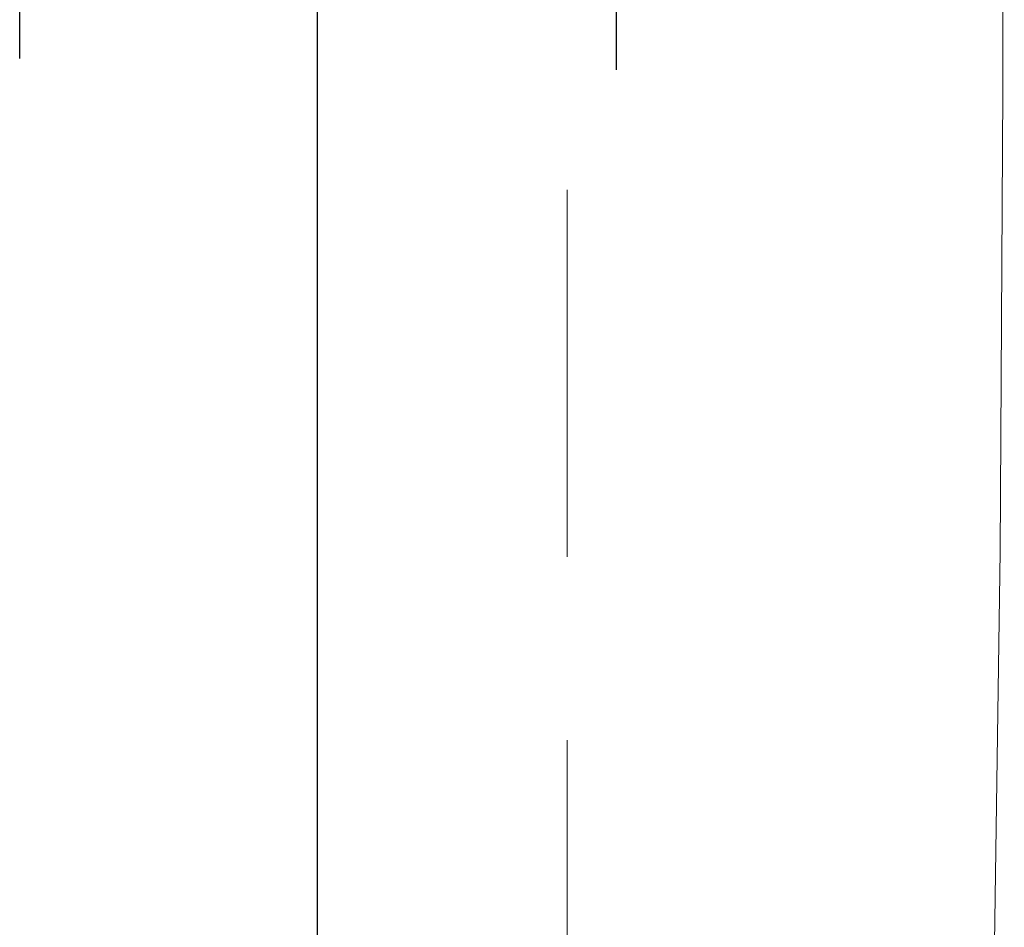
# Model space of a CAD drawing. Header units: metres. Extents: x 7408630 to 15602436, y 5561464 to 13303678.
# Tile 61 of 256: x 7414017 to 7414042, y 5563934 to 5563958. Entities that reach past the tile are written whole.
import ezdxf
from ezdxf.enums import TextEntityAlignment as Align

# ---------------------------------------------------------------- set-up
doc = ezdxf.new("R2010")
doc.units = ezdxf.units.M
doc.header["$MEASUREMENT"] = 0
doc.linetypes.add('CARKOVANA', pattern=[7.5, 5, -2.5])
doc.linetypes.add('HIDDEN2', pattern=[4.7625, 3.175, -1.5875])
for name, color, linetype, lineweight in [('!! 0_Opis_pom', 9, 'Continuous', 13), ('!! 1_OPIS POM NOWE', 140, 'Continuous', 5), ('!! 2_wypos-sanitarne', 240, 'Continuous', 9), ('Granica', 112, 'Continuous', 80)]:
    doc.layers.add(name, color=color, linetype=linetype, lineweight=lineweight)
doc.layers.add('!! 1_Wyburzenia', color=252, linetype='CARKOVANA', lineweight=13, true_color=0x696969)
doc.styles.add('ARIAL', font='tahoma.ttf')

# ---------------------------------------------------------------- blocks, each defined once
blk = doc.blocks.new('A$C324a30b8')
at = {"lineweight": 0}
blk.add_lwpolyline([(-0.17832, -0.47832), (-0.17797, -0.23916), (-0.17727, -0.11958), (-0.17552, 0)], dxfattribs=at)
at = {"layer": 'DEFPOINTS'}
for points in [[(0, 0.01049), (0, -0.71083)], [(-0.07762, -0.24458), (-0.07762, -0.29545)], [(0.07727, -0.24755), (0.07727, -0.293)]]:
    blk.add_lwpolyline(points, dxfattribs=at)
blk = doc.blocks.new('A$C9c944097')
at = {"layer": '!! 1_Wyburzenia', "linetype": 'HIDDEN2', "ltscale": 3}
blk.add_lwpolyline([(3328.5, -3160.47213), (3328.5, -3668.47213)], dxfattribs=at)
at = {"layer": '!! 2_wypos-sanitarne', "xscale": 100, "yscale": 100, "zscale": 100, "rotation": 180}
blk.add_blockref('A$C324a30b8', (3322.01183, -3324.69307), dxfattribs=at)
at = {"layer": '!! 0_Opis_pom', "ltscale": 0.7, "style": 'ARIAL'}
for tag, p in [('B2,14', (2497.12282, -23.97252)), ('B2,12', (1965.56932, -35.77631)), ('B2,11', (1692.08817, -60.77765)), ('B2,16', (3818.15438, -63.71828)), ('B2,19.1', (5324.74708, -87.92078)), ('B2,17', (4129.82322, -93.25972)), ('B2,15', (3189.46558, -109.69496)), ('B2,10', (1351.71035, -111.25665)), ('B2,13', (2272.99389, -121.89624)), ('A2,5', (1075.52681, -127.78965)), ('B2,18', (4545.51277, -234.12017)), ('B2,19', (5775.76711, -239.42159)), ('A2,4', (318.83322, -329.3265)), ('A2.1', (994.53557, -353.44633)), ('B2.7', (3171.3557, -458.01164)), ('B2.2', (3599.26223, -690.3637)), ('A2.2', (994.53557, -692.67095)), ('B2,21', (4593.23787, -912.69388)), ('B2,9', (1798.58924, -939.09545)), ('A2.3', (455.44717, -940.66614)), ('B2,4', (3116.67143, -940.65712)), ('B2,3', (3297.35823, -941.16418)), ('B2,8', (2517.28573, -960.07338)), ('B2,20', (5834.09772, -965.70749)), ('B2.1', (3927.81794, -970.24709)), ('B2,5', (3309.56672, -1129.12418)), ('B2,6', (3122.36837, -1171.43557)), ('C2,2', (3435.86614, -1487.77973)), ('C2,1', (3957.73656, -2408.10352)), ('C2,3', (3457.72791, -2555.15039)), ('D1,1', (2554.19917, -3205.91504)), ('C2,4', (3866.78124, -3285.77383)), ('D1,4', (1780.27581, -3366.18103)), ('D1,6', (1380.86316, -3373.10994)), ('D1,3', (2098.36626, -3546.18257)), ('C2,5', (3178.15957, -3610.67242)), ('D1,5', (1914.6928, -3621.18339)), ('D1,2', (2201.15492, -3794.18451)), ('D1,7', (477.95048, -4408.76849)), ('D1,8', (338.43039, -4834.32895))]:
    blk.add_attdef(tag, text='', height=11.968, dxfattribs=at).set_placement(p, align=Align.MIDDLE_CENTER)
at = {"layer": '!! 1_OPIS POM NOWE', "style": 'ARIAL'}
for tag, p in [('C2.5B', (3593.7377, -3168.5911)), ('C2,5C', (3526.78796, -3281.02046)), ('C2.4', (3997.15534, -3347.99835)), ('E2,2', (2945.33506, -3413.31629)), ('C2,5A', (3566.4961, -3615.37865)), ('E2.9', (3984.52714, -3783.77287)), ('E2.7', (4645.53364, -3784.14655)), ('D1,2', (2903.25587, -3794.18451)), ('E2.2', (3405.83089, -4049.74196)), ('E2.8', (4380.36687, -4058.97571)), ('E2.6', (5154.87983, -4066.29138)), ('E2.1', (4427.07303, -4318.94156)), ('E2,3', (3401.59976, -4465.83792)), ('E2.4', (3758.95342, -4705.0924)), ('E2.5', (5238.11734, -4786.79525))]:
    blk.add_attdef(tag, text='', height=11.968, dxfattribs=at).set_placement(p, align=Align.MIDDLE_CENTER)

msp = doc.modelspace()

# ---------------------------------------------------------------- block references
at = {"layer": 'Granica'}
msp.add_blockref('A$C9c944097', (7410702.59401, 5567256.9858), dxfattribs=at)

doc.saveas('drawing.dxf')
